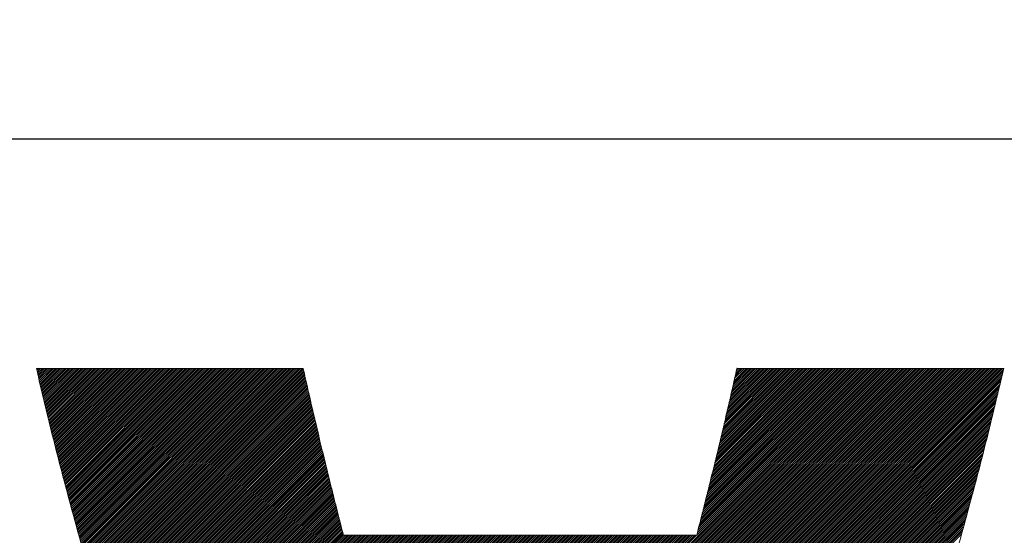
# Model space of a CAD drawing. Header units: millimetres. Extents: x 0 to 1735, y 0 to 1188.
# Tile 75 of 139: x 237.36 to 242.08, y 791.6 to 794.07. Entities that reach past the tile are written whole.
import ezdxf

# ---------------------------------------------------------------- set-up
doc = ezdxf.new("R2010")
doc.units = ezdxf.units.MM
doc.header["$LTSCALE"] = 0.727559
doc.layers.add('NoLayerName_001', color=7, linetype='Continuous')
doc.layers.add('NoLayerName_002', color=7, linetype='Continuous')

# ---------------------------------------------------------------- blocks, each defined once
blk = doc.blocks.new('JZB_0011')
at = {"layer": 'NoLayerName_002', "color": 7, "linetype": 'Continuous', "lineweight": 25}
for p, q in [((23.4421, 4.8402), (23.4402, 4.8384)), ((23.451, 4.8402), (23.4419, 4.8312)), ((23.4599, 4.8402), (23.4437, 4.824)), ((23.4688, 4.8402), (23.4454, 4.8168)), ((23.4777, 4.8402), (23.4471, 4.8097)), ((23.4866, 4.8402), (23.4489, 4.8025)), ((23.4955, 4.8402), (23.4506, 4.7953)), ((23.5044, 4.8402), (23.4523, 4.7881)), ((23.5133, 4.8402), (23.454, 4.7809)), ((23.5222, 4.8402), (23.4558, 4.7737)), ((23.5311, 4.8402), (23.4575, 4.7666)), ((23.54, 4.8402), (23.4592, 4.7594)), ((23.549, 4.8402), (23.4609, 4.7522)), ((23.5579, 4.8402), (23.4627, 4.745)), ((23.5668, 4.8402), (23.4644, 4.7378)), ((23.5757, 4.8402), (23.4661, 4.7307)), ((23.5846, 4.8402), (23.4679, 4.7235)), ((23.5935, 4.8402), (23.4696, 4.7163)), ((23.6024, 4.8402), (23.4713, 4.7091)), ((23.6113, 4.8402), (23.473, 4.7019)), ((23.6202, 4.8402), (23.4748, 4.6948)), ((23.6291, 4.8402), (23.4765, 4.6876)), ((23.638, 4.8402), (23.4782, 4.6804)), ((23.6469, 4.8402), (23.4799, 4.6732)), ((23.6559, 4.8402), (23.4817, 4.666)), ((23.6648, 4.8402), (23.4834, 4.6588)), ((23.6737, 4.8402), (23.4851, 4.6517)), ((23.6826, 4.8402), (23.4869, 4.6445)), ((23.6915, 4.8402), (23.4886, 4.6373)), ((23.7004, 4.8402), (23.4903, 4.6301)), ((23.7093, 4.8402), (23.492, 4.6229)), ((23.7182, 4.8402), (23.4938, 4.6158)), ((23.7271, 4.8402), (23.4955, 4.6086)), ((23.736, 4.8402), (23.4972, 4.6014)), ((23.7449, 4.8402), (23.4989, 4.5942)), ((23.7538, 4.8402), (23.5007, 4.587)), ((23.7628, 4.8402), (23.5024, 4.5799)), ((23.7717, 4.8402), (23.5041, 4.5727)), ((23.7806, 4.8402), (23.5059, 4.5655)), ((23.7895, 4.8402), (23.5076, 4.5583)), ((23.7984, 4.8402), (23.5093, 4.5511)), ((23.8073, 4.8402), (23.511, 4.5439)), ((23.8162, 4.8402), (23.5128, 4.5368)), ((23.8251, 4.8402), (23.5147, 4.5298)), ((23.834, 4.8402), (23.5165, 4.5227)), ((23.8429, 4.8402), (23.5183, 4.5156)), ((23.8518, 4.8402), (23.5202, 4.5085)), ((23.8607, 4.8402), (23.522, 4.5015)), ((23.8697, 4.8402), (23.5238, 4.4944)), ((23.8786, 4.8402), (23.5256, 4.4873)), ((23.8875, 4.8402), (23.5275, 4.4802)), ((23.8964, 4.8402), (23.5293, 4.4731)), ((23.9053, 4.8402), (23.5311, 4.4661)), ((23.9142, 4.8402), (23.533, 4.459)), ((23.9231, 4.8402), (23.5348, 4.4519)), ((23.932, 4.8402), (23.5366, 4.4448)), ((23.9409, 4.8402), (23.5385, 4.4377)), ((23.9498, 4.8402), (23.5403, 4.4307)), ((23.9587, 4.8402), (23.5421, 4.4236)), ((23.9677, 4.8402), (23.5439, 4.4165)), ((23.9766, 4.8402), (23.5458, 4.4094)), ((23.9855, 4.8402), (23.5476, 4.4023)), ((23.9944, 4.8402), (23.5494, 4.3953)), ((24.0033, 4.8402), (23.5513, 4.3882)), ((24.0122, 4.8402), (23.5531, 4.3811)), ((24.0211, 4.8402), (23.5549, 4.374)), ((24.03, 4.8402), (23.5567, 4.3669)), ((24.0389, 4.8402), (23.5586, 4.3599)), ((24.0478, 4.8402), (23.5604, 4.3528)), ((24.0567, 4.8402), (23.5622, 4.3457)), ((24.0656, 4.8402), (23.5641, 4.3386)), ((24.0746, 4.8402), (23.5659, 4.3316)), ((24.0835, 4.8402), (23.5677, 4.3245)), ((24.0924, 4.8402), (23.5695, 4.3174)), ((24.1013, 4.8402), (23.5714, 4.3103)), ((24.1102, 4.8402), (23.5732, 4.3032)), ((24.1191, 4.8402), (23.575, 4.2962)), ((24.128, 4.8402), (23.5769, 4.2891)), ((24.1369, 4.8402), (23.5787, 4.282)), ((24.1458, 4.8402), (23.5805, 4.2749)), ((24.1547, 4.8402), (23.5824, 4.2678)), ((24.1636, 4.8402), (23.5842, 4.2608)), ((24.1725, 4.8402), (23.586, 4.2537)), ((24.1815, 4.8402), (23.5878, 4.2466)), ((24.1904, 4.8402), (23.5897, 4.2395)), ((24.1993, 4.8402), (23.5916, 4.2325)), ((24.2082, 4.8402), (23.5935, 4.2255)), ((24.2171, 4.8402), (23.5955, 4.2186)), ((24.226, 4.8402), (23.5974, 4.2117)), ((24.2349, 4.8402), (23.5994, 4.2047)), ((24.2438, 4.8402), (23.6014, 4.1978)), ((24.2527, 4.8402), (23.6033, 4.1908)), ((24.2616, 4.8402), (23.6053, 4.1839)), ((24.2705, 4.8402), (23.6072, 4.1769)), ((24.2794, 4.8402), (23.6092, 4.17)), ((24.2884, 4.8402), (23.6112, 4.163)), ((24.2973, 4.8402), (23.6131, 4.1561)), ((24.3062, 4.8402), (23.6151, 4.1491)), ((24.3151, 4.8402), (23.617, 4.1422)), ((24.324, 4.8402), (23.619, 4.1352)), ((24.3329, 4.8402), (23.621, 4.1283)), ((24.3418, 4.8402), (23.6229, 4.1213)), ((24.3507, 4.8402), (23.6249, 4.1144)), ((24.3596, 4.8402), (23.6269, 4.1074)), ((24.3685, 4.8402), (23.6288, 4.1005)), ((24.3774, 4.8402), (23.6308, 4.0935)), ((24.3863, 4.8402), (23.6327, 4.0866)), ((24.3953, 4.8402), (23.6347, 4.0797)), ((24.4042, 4.8402), (23.6367, 4.0727)), ((24.4131, 4.8402), (23.6386, 4.0658)), ((24.422, 4.8402), (23.6406, 4.0588)), ((24.4309, 4.8402), (23.6425, 4.0519)), ((24.4398, 4.8402), (23.6445, 4.0449)), ((24.4487, 4.8402), (23.6465, 4.038)), ((24.4576, 4.8402), (23.6484, 4.031)), ((24.4665, 4.8402), (23.6504, 4.0241)), ((24.4754, 4.8402), (23.6523, 4.0171)), ((24.4843, 4.8402), (23.6543, 4.0102)), ((24.4932, 4.8402), (23.6563, 4.0032)), ((24.5022, 4.8402), (23.6582, 3.9963)), ((24.5111, 4.8402), (23.6602, 3.9893)), ((24.52, 4.8402), (23.6622, 3.9824)), ((24.5289, 4.8402), (23.6641, 3.9754)), ((24.5378, 4.8402), (23.6661, 3.9685)), ((24.5467, 4.8402), (23.668, 3.9615)), ((24.5556, 4.8402), (23.67, 3.9546)), ((24.5645, 4.8402), (23.672, 3.9477)), ((24.5734, 4.8402), (23.6739, 3.9407)), ((24.5823, 4.8402), (23.6759, 3.9338)), ((24.5912, 4.8402), (23.6778, 3.9268)), ((24.6001, 4.8402), (23.6798, 3.9199)), ((24.6091, 4.8402), (23.6818, 3.9129)), ((24.618, 4.8402), (23.6837, 3.906)), ((24.6269, 4.8402), (23.6857, 3.899)), ((24.6358, 4.8402), (23.6876, 3.8921)), ((24.6447, 4.8402), (23.6896, 3.8851)), ((24.6536, 4.8402), (23.6916, 3.8782)), ((24.6625, 4.8402), (23.6935, 3.8712)), ((24.6714, 4.8402), (23.6955, 3.8643)), ((24.6803, 4.8402), (23.6974, 3.8573)), ((24.6892, 4.8402), (23.6994, 3.8504)), ((24.6981, 4.8402), (23.7014, 3.8434)), ((24.7071, 4.8402), (23.7033, 3.8365)), ((24.716, 4.8402), (23.7053, 3.8295)), ((24.7208, 4.8361), (23.7073, 3.8226)), ((24.7224, 4.8289), (23.7092, 3.8157)), ((24.7241, 4.8216), (23.7112, 3.8087)), ((27.4152, 4.8402), (25.6551, 3.0801)), ((27.4241, 4.8402), (25.664, 3.0801)), ((27.433, 4.8402), (25.6729, 3.0801)), ((27.4419, 4.8402), (25.6818, 3.0801)), ((27.4508, 4.8402), (25.6907, 3.0801)), ((27.4598, 4.8402), (25.6996, 3.0801)), ((27.4687, 4.8402), (25.7085, 3.0801)), ((27.4776, 4.8402), (25.7174, 3.0801)), ((27.4865, 4.8402), (25.7263, 3.0801)), ((27.4954, 4.8402), (25.7352, 3.0801)), ((27.5043, 4.8402), (25.7442, 3.0801)), ((27.5132, 4.8402), (25.7531, 3.0801)), ((27.5221, 4.8402), (25.762, 3.0801)), ((27.531, 4.8402), (25.7709, 3.0801)), ((27.5399, 4.8402), (25.7798, 3.0801)), ((27.5488, 4.8402), (25.7887, 3.0801)), ((27.5577, 4.8402), (25.7976, 3.0801)), ((27.5667, 4.8402), (25.8065, 3.0801)), ((27.5756, 4.8402), (25.8154, 3.0801)), ((27.5845, 4.8402), (25.8243, 3.0801)), ((27.5934, 4.8402), (25.8332, 3.0801)), ((27.6023, 4.8402), (25.8421, 3.0801)), ((27.6112, 4.8402), (25.8511, 3.0801)), ((27.6201, 4.8402), (25.86, 3.0801)), ((27.629, 4.8402), (25.8689, 3.0801)), ((27.6379, 4.8402), (25.8778, 3.0801)), ((27.6468, 4.8402), (25.8867, 3.0801)), ((27.6557, 4.8402), (25.8956, 3.0801)), ((27.6646, 4.8402), (25.9045, 3.0801)), ((27.6736, 4.8402), (25.9134, 3.0801)), ((27.6825, 4.8402), (25.9223, 3.0801)), ((27.6914, 4.8402), (25.9312, 3.0801)), ((27.7003, 4.8402), (25.9401, 3.0801)), ((27.7092, 4.8402), (25.9491, 3.0801)), ((27.7181, 4.8402), (25.958, 3.0801)), ((27.727, 4.8402), (25.9669, 3.0801)), ((27.7359, 4.8402), (25.9758, 3.0801)), ((27.7448, 4.8402), (25.9847, 3.0801)), ((27.7537, 4.8402), (25.9936, 3.0801)), ((27.7626, 4.8402), (26.0025, 3.0801)), ((27.7716, 4.8402), (26.0114, 3.0801)), ((27.7805, 4.8402), (26.0203, 3.0801)), ((27.7894, 4.8402), (26.0292, 3.0801)), ((27.7983, 4.8402), (26.0381, 3.0801)), ((27.8072, 4.8402), (26.047, 3.0801)), ((27.8161, 4.8402), (26.056, 3.0801)), ((27.825, 4.8402), (26.0649, 3.0801)), ((27.8339, 4.8402), (26.0738, 3.0801)), ((27.8428, 4.8402), (26.0827, 3.0801)), ((27.8517, 4.8402), (26.0916, 3.0801)), ((27.8606, 4.8402), (26.1005, 3.0801)), ((27.8695, 4.8402), (26.1094, 3.0801)), ((27.8785, 4.8402), (26.1183, 3.0801)), ((27.8874, 4.8402), (26.1272, 3.0801)), ((27.8963, 4.8402), (26.1361, 3.0801)), ((27.9052, 4.8402), (26.145, 3.0801)), ((27.9141, 4.8402), (26.1539, 3.0801)), ((27.923, 4.8402), (26.1629, 3.0801)), ((27.9319, 4.8402), (26.1718, 3.0801)), ((27.9408, 4.8402), (26.1807, 3.0801)), ((27.9497, 4.8402), (26.1896, 3.0801)), ((27.9586, 4.8402), (26.1985, 3.0801)), ((27.9675, 4.8402), (26.2074, 3.0801)), ((27.9764, 4.8402), (26.2163, 3.0801)), ((27.9854, 4.8402), (26.2252, 3.0801)), ((27.9943, 4.8402), (26.2341, 3.0801)), ((28.0032, 4.8402), (26.243, 3.0801)), ((28.0121, 4.8402), (26.2519, 3.0801)), ((28.021, 4.8402), (26.2608, 3.0801)), ((28.0299, 4.8402), (26.2698, 3.0801)), ((28.0388, 4.8402), (26.2787, 3.0801)), ((28.0477, 4.8402), (26.2876, 3.0801)), ((28.0566, 4.8402), (26.2965, 3.0801)), ((28.0655, 4.8402), (26.3054, 3.0801)), ((28.0744, 4.8402), (26.3143, 3.0801)), ((28.0787, 4.8355), (26.3232, 3.0801)), ((28.0758, 4.8238), (26.3321, 3.0801)), ((27.4063, 4.8402), (26.6073, 4.0412)), ((27.3974, 4.8402), (26.6103, 4.0531)), ((27.3885, 4.8402), (26.6132, 4.065)), ((27.3796, 4.8402), (26.6162, 4.0768)), ((27.3707, 4.8402), (26.6192, 4.0887)), ((27.3618, 4.8402), (26.6221, 4.1006)), ((27.3529, 4.8402), (26.6251, 4.1124)), ((27.3439, 4.8402), (26.628, 4.1243)), ((27.335, 4.8402), (26.631, 4.1362)), ((27.3261, 4.8402), (26.634, 4.148)), ((27.3172, 4.8402), (26.6369, 4.1599)), ((27.3083, 4.8402), (26.6399, 4.1718)), ((27.2994, 4.8402), (26.6428, 4.1836)), ((27.2905, 4.8402), (26.6458, 4.1955)), ((27.2816, 4.8402), (26.6487, 4.2074)), ((27.2727, 4.8402), (26.6517, 4.2192)), ((27.2638, 4.8402), (26.6547, 4.2311)), ((27.2549, 4.8402), (26.6576, 4.243)), ((27.246, 4.8402), (26.6606, 4.2548)), ((27.237, 4.8402), (26.6635, 4.2667)), ((27.2281, 4.8402), (26.6665, 4.2786)), ((27.2192, 4.8402), (26.6695, 4.2904)), ((27.2103, 4.8402), (26.6724, 4.3023)), ((27.2014, 4.8402), (26.6754, 4.3142)), ((27.1925, 4.8402), (26.6783, 4.326)), ((27.1836, 4.8402), (26.6813, 4.3379)), ((27.1747, 4.8402), (26.6843, 4.3498)), ((27.1658, 4.8402), (26.6872, 4.3616)), ((27.1569, 4.8402), (26.6902, 4.3735)), ((27.148, 4.8402), (26.6931, 4.3854)), ((27.1391, 4.8402), (26.6961, 4.3973)), ((27.1301, 4.8402), (26.699, 4.4091)), ((27.1212, 4.8402), (26.702, 4.421)), ((27.1123, 4.8402), (26.705, 4.4329)), ((27.1034, 4.8402), (26.7079, 4.4447)), ((27.0945, 4.8402), (26.7108, 4.4565)), ((27.0856, 4.8402), (26.7135, 4.4681)), ((27.0767, 4.8402), (26.7162, 4.4797)), ((27.0678, 4.8402), (26.7189, 4.4913)), ((27.0589, 4.8402), (26.7215, 4.5029)), ((27.05, 4.8402), (26.7242, 4.5145)), ((27.0411, 4.8402), (26.7269, 4.5261)), ((27.0322, 4.8402), (26.7296, 4.5377)), ((27.0232, 4.8402), (26.7323, 4.5493)), ((27.0143, 4.8402), (26.735, 4.5609)), ((27.0054, 4.8402), (26.7377, 4.5725)), ((26.9965, 4.8402), (26.7404, 4.5841)), ((26.9876, 4.8402), (26.7431, 4.5957)), ((26.9787, 4.8402), (26.7457, 4.6073)), ((26.9698, 4.8402), (26.7484, 4.6189)), ((26.9609, 4.8402), (26.7511, 4.6305)), ((26.952, 4.8402), (26.7538, 4.6421)), ((26.9431, 4.8402), (26.7565, 4.6536)), ((26.9342, 4.8402), (26.7592, 4.6652)), ((26.9252, 4.8402), (26.7619, 4.6768)), ((26.9163, 4.8402), (26.7646, 4.6884)), ((26.9074, 4.8402), (26.7673, 4.7)), ((26.8985, 4.8402), (26.7699, 4.7116)), ((26.8896, 4.8402), (26.7726, 4.7232)), ((26.8807, 4.8402), (26.7753, 4.7348)), ((26.8718, 4.8402), (26.778, 4.7464)), ((26.8629, 4.8402), (26.7807, 4.758)), ((26.854, 4.8402), (26.7834, 4.7696)), ((26.8451, 4.8402), (26.7861, 4.7812)), ((26.8362, 4.8402), (26.7888, 4.7928)), ((26.8273, 4.8402), (26.7915, 4.8044)), ((26.8183, 4.8402), (26.7942, 4.816)), ((26.8094, 4.8402), (26.7968, 4.8276)), ((26.8005, 4.8402), (26.7995, 4.8392)), ((24.7258, 4.8144), (23.7131, 3.8018)), ((24.7275, 4.8072), (23.7151, 3.7948)), ((24.7291, 4.8), (23.7171, 3.7879)), ((24.7308, 4.7927), (23.719, 3.7809)), ((24.7325, 4.7855), (23.721, 3.774)), ((24.7342, 4.7783), (23.7229, 3.767)), ((24.7359, 4.771), (23.7249, 3.7601)), ((28.0646, 4.7769), (26.3349, 3.0472)), ((28.0674, 4.7886), (26.3386, 3.0598)), ((28.073, 4.8121), (26.341, 3.0801)), ((28.0702, 4.8004), (26.3423, 3.0725)), ((24.7375, 4.7638), (23.7269, 3.7531)), ((24.7392, 4.7566), (23.7288, 3.7462)), ((24.7409, 4.7493), (23.7308, 3.7392)), ((24.7426, 4.7421), (23.7327, 3.7323)), ((24.7442, 4.7349), (23.7347, 3.7253)), ((24.7459, 4.7276), (23.7367, 3.7184)), ((28.0533, 4.73), (26.32, 2.9967)), ((28.0561, 4.7417), (26.3238, 3.0094)), ((28.0589, 4.7534), (26.3275, 3.022)), ((28.0617, 4.7652), (26.3312, 3.0346)), ((24.7476, 4.7204), (23.7386, 3.7114)), ((24.7493, 4.7132), (23.7406, 3.7045)), ((24.751, 4.706), (23.7426, 3.6975)), ((24.7526, 4.6987), (23.7445, 3.6906)), ((24.7543, 4.6915), (23.7465, 3.6837)), ((24.756, 4.6843), (23.7484, 3.6767)), ((24.7577, 4.677), (23.7504, 3.6698)), ((28.042, 4.6831), (26.3052, 2.9462)), ((28.0448, 4.6948), (26.3089, 2.9589)), ((28.0476, 4.7065), (26.3126, 2.9715)), ((28.0505, 4.7182), (26.3163, 2.9841)), ((24.7593, 4.6698), (23.7524, 3.6628)), ((24.761, 4.6626), (23.7543, 3.6559)), ((24.7627, 4.6553), (23.7563, 3.6489)), ((24.7644, 4.6481), (23.7582, 3.642)), ((24.7661, 4.6409), (23.7602, 3.635)), ((24.7677, 4.6336), (23.7622, 3.6281)), ((28.0307, 4.6361), (26.2903, 2.8957)), ((28.0335, 4.6479), (26.294, 2.9084)), ((28.0364, 4.6596), (26.2977, 2.921)), ((28.0392, 4.6713), (26.3015, 2.9336)), ((24.7694, 4.6264), (23.7641, 3.6211)), ((24.7711, 4.6192), (23.7661, 3.6142)), ((24.7728, 4.612), (23.768, 3.6072)), ((24.7744, 4.6047), (23.77, 3.6003)), ((24.7761, 4.5975), (23.7721, 3.5935)), ((24.7778, 4.5903), (23.7742, 3.5867)), ((24.7795, 4.583), (23.7764, 3.5799)), ((28.0194, 4.5892), (26.2754, 2.8452)), ((28.0223, 4.601), (26.2792, 2.8579)), ((28.0251, 4.6127), (26.2829, 2.8705)), ((28.0279, 4.6244), (26.2866, 2.8831)), ((24.7812, 4.5758), (23.7785, 3.5731)), ((24.7828, 4.5686), (23.7806, 3.5663)), ((24.7845, 4.5613), (23.7827, 3.5595)), ((24.7862, 4.5541), (23.7848, 3.5527)), ((24.7879, 4.5469), (23.7869, 3.5459)), ((24.7895, 4.5396), (23.789, 3.5391)), ((28.0082, 4.5423), (26.2606, 2.7947)), ((28.011, 4.554), (26.2643, 2.8074)), ((28.0138, 4.5658), (26.268, 2.82)), ((28.0166, 4.5775), (26.2717, 2.8326)), ((24.7912, 4.5324), (23.7911, 3.5323)), ((24.7929, 4.5252), (23.7933, 3.5255)), ((24.7946, 4.518), (23.7954, 3.5187)), ((24.7963, 4.5107), (23.7975, 3.5119)), ((24.7979, 4.5035), (23.7996, 3.5051)), ((24.7996, 4.4963), (23.8017, 3.4984)), ((24.8013, 4.489), (23.8038, 3.4916)), ((27.9957, 4.4943), (26.2457, 2.7442)), ((27.9988, 4.5063), (26.2494, 2.7569)), ((28.0019, 4.5183), (26.2532, 2.7695)), ((28.0051, 4.5303), (26.2569, 2.7821)), ((24.803, 4.4818), (23.8059, 3.4848)), ((24.8046, 4.4746), (23.808, 3.478)), ((24.8063, 4.4673), (23.8102, 3.4712)), ((24.808, 4.4601), (23.8123, 3.4644)), ((24.8097, 4.4529), (23.8144, 3.4576)), ((24.8114, 4.4457), (23.8165, 3.4508)), ((27.9833, 4.4462), (26.2302, 2.6931)), ((27.9864, 4.4582), (26.2342, 2.706)), ((27.9895, 4.4702), (26.2381, 2.7188)), ((27.9926, 4.4823), (26.242, 2.7316)), ((24.8132, 4.4386), (23.8186, 3.444)), ((24.815, 4.4315), (23.8207, 3.4372)), ((24.8168, 4.4243), (23.8228, 3.4304)), ((24.8186, 4.4172), (23.8249, 3.4236)), ((24.8203, 4.4101), (23.8271, 3.4168)), ((24.8221, 4.403), (23.8292, 3.41)), ((24.8239, 4.3958), (23.8313, 3.4032)), ((27.9709, 4.3982), (26.2145, 2.6418)), ((27.974, 4.4102), (26.2185, 2.6546)), ((27.9771, 4.4222), (26.2224, 2.6675)), ((27.9802, 4.4342), (26.2263, 2.6803)), ((24.8257, 4.3887), (23.8334, 3.3964)), ((24.8275, 4.3816), (23.8355, 3.3896)), ((24.8292, 4.3744), (23.8376, 3.3828)), ((24.831, 4.3673), (23.8397, 3.376)), ((24.8328, 4.3602), (23.8418, 3.3692)), ((24.8346, 4.353), (23.844, 3.3624)), ((24.8363, 4.3459), (23.8461, 3.3556)), ((27.9585, 4.3501), (26.1989, 2.5905)), ((27.9616, 4.3621), (26.2028, 2.6033)), ((27.9647, 4.3741), (26.2067, 2.6161)), ((27.9678, 4.3862), (26.2106, 2.629)), ((24.8381, 4.3388), (23.8482, 3.3488)), ((24.8399, 4.3317), (23.8503, 3.342)), ((24.8417, 4.3245), (23.8524, 3.3352)), ((24.8435, 4.3174), (23.8545, 3.3285)), ((24.8452, 4.3103), (23.8566, 3.3217)), ((24.847, 4.3031), (23.8587, 3.3149)), ((27.9461, 4.3021), (26.1832, 2.5392)), ((27.9492, 4.3141), (26.1871, 2.552)), ((27.9523, 4.3261), (26.191, 2.5648)), ((27.9554, 4.3381), (26.1949, 2.5776)), ((24.8488, 4.296), (23.8608, 3.3081)), ((24.8506, 4.2889), (23.863, 3.3013)), ((24.8524, 4.2818), (23.8651, 3.2945)), ((24.8541, 4.2746), (23.8672, 3.2877)), ((24.8559, 4.2675), (23.8693, 3.2809)), ((24.8577, 4.2604), (23.8714, 3.2741)), ((24.8595, 4.2532), (23.8735, 3.2673)), ((27.9337, 4.254), (26.1675, 2.4878)), ((27.9368, 4.266), (26.1714, 2.5007)), ((27.9399, 4.2781), (26.1753, 2.5135)), ((27.943, 4.2901), (26.1792, 2.5263)), ((24.8612, 4.2461), (23.8756, 3.2605)), ((24.863, 4.239), (23.8777, 3.2537)), ((24.8648, 4.2318), (23.8799, 3.2469)), ((24.8666, 4.2247), (23.882, 3.2401)), ((24.8684, 4.2176), (23.8841, 3.2333)), ((24.8701, 4.2105), (23.8862, 3.2265)), ((24.8719, 4.2033), (23.8883, 3.2197)), ((27.9203, 4.205), (26.1518, 2.4365)), ((27.9238, 4.2174), (26.1557, 2.4493)), ((27.9273, 4.2298), (26.1596, 2.4622)), ((27.9306, 4.242), (26.1635, 2.475)), ((24.8737, 4.1962), (23.8904, 3.2129)), ((24.8755, 4.1891), (23.8925, 3.2061)), ((24.8773, 4.1819), (23.8946, 3.1993)), ((24.879, 4.1748), (23.8968, 3.1925)), ((24.8808, 4.1677), (23.8989, 3.1857)), ((24.8826, 4.1605), (23.901, 3.1789)), ((27.9098, 4.1678), (26.14, 2.398)), ((27.9133, 4.1802), (26.1439, 2.4108)), ((27.9168, 4.1926), (26.1479, 2.4237)), ((24.8844, 4.1534), (23.9031, 3.1721)), ((24.8862, 4.1463), (23.9052, 3.1653)), ((24.8879, 4.1392), (23.9073, 3.1585)), ((24.8897, 4.132), (23.9094, 3.1518)), ((24.8915, 4.1249), (23.9115, 3.145)), ((24.8933, 4.1178), (23.9137, 3.1382)), ((24.895, 4.1106), (23.9158, 3.1314)), ((27.8958, 4.1181), (26.1237, 2.3461)), ((27.8993, 4.1305), (26.1278, 2.3591)), ((27.9028, 4.143), (26.132, 2.3722)), ((27.9063, 4.1554), (26.1361, 2.3852)), ((24.8968, 4.1035), (23.9179, 3.1246)), ((24.8986, 4.0964), (23.92, 3.1178)), ((24.9004, 4.0892), (23.9221, 3.111)), ((24.9022, 4.0821), (23.9242, 3.1042)), ((24.9039, 4.075), (23.9263, 3.0974)), ((24.9057, 4.0679), (23.9284, 3.0906)), ((27.8818, 4.0685), (26.1071, 2.2939)), ((27.8853, 4.0809), (26.1113, 2.3069)), ((27.8888, 4.0933), (26.1154, 2.32)), ((27.8923, 4.1057), (26.1196, 2.333)), ((24.9075, 4.0607), (23.9306, 3.0838)), ((24.9093, 4.0536), (23.9327, 3.077)), ((24.9111, 4.0465), (23.9348, 3.0702)), ((24.9137, 4.0402), (23.9369, 3.0634)), ((24.9226, 4.0402), (23.939, 3.0566)), ((24.9315, 4.0402), (23.9411, 3.0498)), ((24.9404, 4.0402), (23.9432, 3.043)), ((24.9493, 4.0402), (23.9453, 3.0362)), ((24.9582, 4.0402), (23.9475, 3.0294)), ((24.9671, 4.0402), (23.9496, 3.0226)), ((24.976, 4.0402), (23.9517, 3.0158)), ((24.9849, 4.0402), (23.9538, 3.009)), ((24.9938, 4.0402), (23.9559, 3.0022)), ((25.0028, 4.0402), (23.958, 2.9954)), ((25.0117, 4.0402), (23.9601, 2.9886)), ((25.0206, 4.0402), (23.9622, 2.9818)), ((25.0295, 4.0402), (23.9644, 2.9751)), ((25.0384, 4.0402), (23.9665, 2.9683)), ((25.0473, 4.0402), (23.9686, 2.9615)), ((25.0562, 4.0402), (23.9707, 2.9547)), ((25.0651, 4.0402), (23.9729, 2.948)), ((25.074, 4.0402), (23.9751, 2.9413)), ((25.0829, 4.0402), (23.9774, 2.9346)), ((25.0918, 4.0402), (23.9796, 2.928)), ((25.1007, 4.0402), (23.9819, 2.9213)), ((25.1097, 4.0402), (23.9841, 2.9147)), ((25.1186, 4.0402), (23.9864, 2.908)), ((25.1275, 4.0402), (23.9886, 2.9013)), ((25.1364, 4.0402), (23.9909, 2.8947)), ((25.1453, 4.0402), (23.9931, 2.888)), ((25.1542, 4.0402), (23.9954, 2.8814)), ((25.1631, 4.0402), (23.9976, 2.8747)), ((25.172, 4.0402), (23.9999, 2.868)), ((25.1809, 4.0402), (24.0021, 2.8614)), ((25.1898, 4.0402), (24.0044, 2.8547)), ((25.1987, 4.0402), (24.0066, 2.8481)), ((25.2076, 4.0402), (24.0089, 2.8414)), ((25.2166, 4.0402), (24.0111, 2.8347)), ((25.2255, 4.0402), (24.0134, 2.8281)), ((25.2344, 4.0402), (24.0156, 2.8214)), ((25.2433, 4.0402), (24.0179, 2.8148)), ((25.2522, 4.0402), (24.0201, 2.8081)), ((25.2611, 4.0402), (24.0223, 2.8014)), ((25.27, 4.0402), (24.0246, 2.7948)), ((25.2789, 4.0402), (24.0268, 2.7881)), ((25.2878, 4.0402), (24.0291, 2.7814)), ((25.2967, 4.0402), (24.0313, 2.7748)), ((25.3056, 4.0402), (24.0336, 2.7681)), ((25.3145, 4.0402), (24.0358, 2.7615)), ((25.3235, 4.0402), (24.0381, 2.7548)), ((25.3324, 4.0402), (24.0403, 2.7481)), ((25.3413, 4.0402), (24.0426, 2.7415)), ((25.3502, 4.0402), (24.0448, 2.7348)), ((25.3591, 4.0402), (24.0471, 2.7282)), ((25.368, 4.0402), (24.0493, 2.7215)), ((25.3769, 4.0402), (24.0516, 2.7148)), ((25.3858, 4.0402), (24.0538, 2.7082)), ((25.3947, 4.0402), (24.0561, 2.7015)), ((25.4036, 4.0402), (24.0583, 2.6949)), ((25.4125, 4.0402), (24.0606, 2.6882)), ((25.4214, 4.0402), (24.0628, 2.6815)), ((25.4304, 4.0402), (24.0651, 2.6749)), ((25.4393, 4.0402), (24.0673, 2.6682)), ((25.4482, 4.0402), (24.0696, 2.6616)), ((25.4571, 4.0402), (24.0718, 2.6549)), ((25.466, 4.0402), (24.0741, 2.6482)), ((25.4749, 4.0402), (24.0763, 2.6416)), ((25.4838, 4.0402), (24.0786, 2.6349)), ((25.4927, 4.0402), (24.0808, 2.6283)), ((25.5016, 4.0402), (24.083, 2.6216)), ((25.5105, 4.0402), (24.0853, 2.6149)), ((25.5194, 4.0402), (24.0875, 2.6083)), ((25.5284, 4.0402), (24.0898, 2.6016)), ((25.5373, 4.0402), (24.092, 2.595)), ((25.5462, 4.0402), (24.0943, 2.5883)), ((25.5551, 4.0402), (24.0965, 2.5816)), ((25.564, 4.0402), (24.0988, 2.575)), ((25.5729, 4.0402), (24.101, 2.5683)), ((25.5818, 4.0402), (24.1033, 2.5617)), ((25.5907, 4.0402), (24.1055, 2.555)), ((25.5996, 4.0402), (24.1078, 2.5483)), ((25.6085, 4.0402), (24.11, 2.5417)), ((25.6174, 4.0402), (24.1123, 2.535)), ((25.6263, 4.0402), (24.1145, 2.5284)), ((25.6353, 4.0402), (24.1168, 2.5217)), ((25.6442, 4.0402), (24.119, 2.515)), ((25.6531, 4.0402), (24.1213, 2.5084)), ((25.662, 4.0402), (24.1235, 2.5017)), ((25.6709, 4.0402), (24.1258, 2.4951)), ((25.6798, 4.0402), (24.128, 2.4884)), ((25.6887, 4.0402), (24.1303, 2.4817)), ((25.6976, 4.0402), (24.1325, 2.4751)), ((25.7065, 4.0402), (24.1348, 2.4684)), ((25.7154, 4.0402), (24.137, 2.4618)), ((25.7243, 4.0402), (24.1393, 2.4551)), ((25.7332, 4.0402), (24.1415, 2.4484)), ((25.7422, 4.0402), (24.1437, 2.4418)), ((25.7511, 4.0402), (24.146, 2.4351)), ((25.76, 4.0402), (24.1482, 2.4285)), ((25.7689, 4.0402), (24.1505, 2.4218)), ((25.7778, 4.0402), (24.1527, 2.4151)), ((25.7867, 4.0402), (24.155, 2.4085)), ((25.7956, 4.0402), (24.1572, 2.4018)), ((25.8045, 4.0402), (24.1595, 2.3952)), ((25.8134, 4.0402), (24.1617, 2.3885)), ((25.8223, 4.0402), (24.164, 2.3818)), ((25.8312, 4.0402), (24.1662, 2.3752)), ((25.8401, 4.0402), (24.1685, 2.3685)), ((25.8491, 4.0402), (24.1707, 2.3619)), ((25.858, 4.0402), (24.173, 2.3552)), ((25.8669, 4.0402), (24.1752, 2.3485)), ((25.8758, 4.0402), (24.1775, 2.3419)), ((25.8847, 4.0402), (24.1797, 2.3352)), ((25.8936, 4.0402), (24.182, 2.3286)), ((25.9025, 4.0402), (24.1842, 2.3219)), ((25.9114, 4.0402), (24.1865, 2.3152)), ((25.9203, 4.0402), (24.1887, 2.3086)), ((25.9292, 4.0402), (24.191, 2.302)), ((25.9381, 4.0402), (24.1934, 2.2954)), ((25.947, 4.0402), (24.1958, 2.2889)), ((25.956, 4.0402), (24.1982, 2.2824)), ((25.9649, 4.0402), (24.2005, 2.2759)), ((25.9738, 4.0402), (24.2029, 2.2693)), ((25.9827, 4.0402), (24.2053, 2.2628)), ((25.9916, 4.0402), (24.2077, 2.2563)), ((26.0005, 4.0402), (24.2101, 2.2497)), ((26.0094, 4.0402), (24.2124, 2.2432)), ((26.0183, 4.0402), (24.2148, 2.2367)), ((26.0272, 4.0402), (24.2172, 2.2302)), ((26.0361, 4.0402), (24.2196, 2.2236)), ((26.045, 4.0402), (24.222, 2.2171)), ((26.0539, 4.0402), (24.2243, 2.2106)), ((26.0629, 4.0402), (24.2267, 2.204)), ((26.0718, 4.0402), (24.2291, 2.1975)), ((26.0807, 4.0402), (24.2315, 2.191)), ((26.0896, 4.0402), (24.2339, 2.1844)), ((26.0985, 4.0402), (24.2362, 2.1779)), ((26.1074, 4.0402), (24.2386, 2.1714)), ((26.1163, 4.0402), (24.241, 2.1649)), ((26.1252, 4.0402), (24.2434, 2.1583)), ((26.1341, 4.0402), (24.2457, 2.1518)), ((26.143, 4.0402), (25.1829, 3.0801)), ((26.1519, 4.0402), (25.1918, 3.0801)), ((26.1608, 4.0402), (25.2007, 3.0801)), ((26.1698, 4.0402), (25.2097, 3.0801)), ((26.1787, 4.0402), (25.2186, 3.0801)), ((26.1876, 4.0402), (25.2275, 3.0801)), ((26.1965, 4.0402), (25.2364, 3.0801)), ((26.2054, 4.0402), (25.2453, 3.0801)), ((26.2143, 4.0402), (25.2542, 3.0801)), ((26.2232, 4.0402), (25.2631, 3.0801)), ((26.2321, 4.0402), (25.272, 3.0801)), ((26.241, 4.0402), (25.2809, 3.0801)), ((26.2499, 4.0402), (25.2898, 3.0801)), ((26.2588, 4.0402), (25.2987, 3.0801)), ((26.2678, 4.0402), (25.3076, 3.0801)), ((26.2767, 4.0402), (25.3166, 3.0801)), ((26.2856, 4.0402), (25.3255, 3.0801)), ((26.2945, 4.0402), (25.3344, 3.0801)), ((26.3034, 4.0402), (25.3433, 3.0801)), ((26.3123, 4.0402), (25.3522, 3.0801)), ((26.3212, 4.0402), (25.3611, 3.0801)), ((26.3301, 4.0402), (25.37, 3.0801)), ((26.339, 4.0402), (25.3789, 3.0801)), ((26.3479, 4.0402), (25.3878, 3.0801)), ((26.3568, 4.0402), (25.3967, 3.0801)), ((26.3657, 4.0402), (25.4056, 3.0801)), ((26.3747, 4.0402), (25.4145, 3.0801)), ((26.3836, 4.0402), (25.4235, 3.0801)), ((26.3925, 4.0402), (25.4324, 3.0801)), ((26.4014, 4.0402), (25.4413, 3.0801)), ((26.4103, 4.0402), (25.4502, 3.0801)), ((26.4192, 4.0402), (25.4591, 3.0801)), ((26.4281, 4.0402), (25.468, 3.0801)), ((26.437, 4.0402), (25.4769, 3.0801)), ((26.4459, 4.0402), (25.4858, 3.0801)), ((26.4548, 4.0402), (25.4947, 3.0801)), ((26.4637, 4.0402), (25.5036, 3.0801)), ((26.4726, 4.0402), (25.5125, 3.0801)), ((26.4816, 4.0402), (25.5214, 3.0801)), ((26.4905, 4.0402), (25.5304, 3.0801)), ((26.4994, 4.0402), (25.5393, 3.0801)), ((26.5083, 4.0402), (25.5482, 3.0801)), ((26.5172, 4.0402), (25.5571, 3.0801)), ((26.5261, 4.0402), (25.566, 3.0801)), ((26.535, 4.0402), (25.5749, 3.0801)), ((26.5439, 4.0402), (25.5838, 3.0801)), ((26.5528, 4.0402), (25.5927, 3.0801)), ((26.5617, 4.0402), (25.6016, 3.0801)), ((26.5706, 4.0402), (25.6105, 3.0801)), ((26.5795, 4.0402), (25.6194, 3.0801)), ((26.5885, 4.0402), (25.6283, 3.0801)), ((26.5974, 4.0402), (25.6373, 3.0801)), ((26.6063, 4.0402), (25.6462, 3.0801)), ((27.8747, 4.0437), (26.0988, 2.2677)), ((27.8783, 4.0561), (26.103, 2.2808))]:
    blk.add_line(p, q, dxfattribs=at)
at = {"layer": 'NoLayerName_002', "color": 7, "linetype": 'Continuous', "lineweight": 13}
for points, knots in [([(23.4398, 4.8402), (23.4653, 4.7342), (23.516, 4.5179), (23.602, 4.1904), (23.695, 3.8545), (23.7953, 3.513), (23.9016, 3.168), (24.0132, 2.822), (24.1293, 2.4772), (24.249, 2.136), (24.3714, 1.8008), (24.4957, 1.4739), (24.6211, 1.1577), (24.7466, 0.8544), (24.8716, 0.5666), (24.9942, 0.296), (25.0794, 0.1237), (25.1199, 0.0401)], [0, 0, 0, 0, 0.327117, 0.666506, 1.015777, 1.372521, 1.734318, 2.098737, 2.463343, 2.825697, 3.183361, 3.533898, 3.874874, 4.203867, 4.518464, 4.816273, 5.094931, 5.094931, 5.094931, 5.094931]), ([(24.9126, 4.0402), (24.9078, 4.0589), (24.8983, 4.0962), (24.8841, 4.152), (24.8701, 4.2074), (24.8563, 4.2625), (24.8428, 4.3172), (24.8294, 4.3715), (24.8163, 4.4254), (24.8034, 4.4788), (24.7907, 4.5319), (24.7783, 4.5844), (24.7661, 4.6365), (24.7541, 4.6882), (24.7424, 4.7393), (24.731, 4.7899), (24.7235, 4.8235), (24.7198, 4.8402)], [0, 0, 0, 0, 0.0579375, 0.1155025, 0.1726795, 0.2294533, 0.2858086, 0.3417299, 0.3972021, 0.4522097, 0.5067377, 0.5607706, 0.6142933, 0.6672907, 0.7197474, 0.7716483, 0.8229783, 0.8229783, 0.8229783, 0.8229783]), ([(26.3996, 0.0401), (26.4401, 0.1237), (26.5253, 0.296), (26.6479, 0.5666), (26.773, 0.8544), (26.8984, 1.1577), (27.0238, 1.4739), (27.1482, 1.8008), (27.2706, 2.136), (27.3903, 2.4772), (27.5064, 2.822), (27.618, 3.168), (27.7244, 3.513), (27.8246, 3.8545), (27.9176, 4.1904), (28.0036, 4.5179), (28.0542, 4.7342), (28.0798, 4.8402)], [0, 0, 0, 0, 0.278667, 0.576485, 0.89109, 1.220091, 1.561074, 1.911616, 2.269285, 2.631643, 2.996252, 3.360672, 3.722469, 4.079212, 4.42848, 4.767866, 5.094978, 5.094978, 5.094978, 5.094978]), ([(26.7998, 4.8402), (26.796, 4.8235), (26.7886, 4.7899), (26.7771, 4.7393), (26.7654, 4.6882), (26.7535, 4.6365), (26.7413, 4.5844), (26.7289, 4.5319), (26.7162, 4.4788), (26.7033, 4.4254), (26.6902, 4.3715), (26.6769, 4.3172), (26.6633, 4.2625), (26.6496, 4.2074), (26.6356, 4.152), (26.6214, 4.0962), (26.6119, 4.0589), (26.6071, 4.0402)], [0, 0, 0, 0, 0.0513336, 0.1032359, 0.1556921, 0.2086873, 0.2622066, 0.3162352, 0.3707582, 0.4257607, 0.4812279, 0.5371447, 0.5934964, 0.6502679, 0.7074444, 0.7650109, 0.8229524, 0.8229524, 0.8229524, 0.8229524])]:
    blk.add_open_spline(points, degree=3, knots=knots, dxfattribs=at)
for points in [[(24.7198, 4.8402), (24.5065, 4.8402), (24.0798, 4.8402), (23.6531, 4.8402), (23.4398, 4.8402)], [(28.0798, 4.8402), (27.8665, 4.8402), (27.4398, 4.8402), (27.0131, 4.8402), (26.7998, 4.8402)], [(26.6071, 4.0402), (26.3247, 4.0402), (25.7598, 4.0402), (25.195, 4.0402), (24.9126, 4.0402)]]:
    blk.add_open_spline(points, degree=3, dxfattribs=at)

msp = doc.modelspace()

# ---------------------------------------------------------------- linework, layer by layer
at = {"layer": 'NoLayerName_001', "color": 7, "linetype": 'Continuous', "lineweight": 25}
msp.add_line((213.29999811, 793.49993931), (246.69999727, 793.49993931), dxfattribs=at)
for radius, start, end in [(39.49999901, 318.330134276, 270), (37.99999905, 319.685090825, 270.716215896)]:
    msp.add_arc((229.99999769, 790), radius, start, end, dxfattribs=at)

# ---------------------------------------------------------------- block references
at = {"layer": 'NoLayerName_001'}
msp.add_blockref('JZB_0011', (214.00003052, 787.55944824), dxfattribs=at)

doc.saveas('drawing.dxf')
